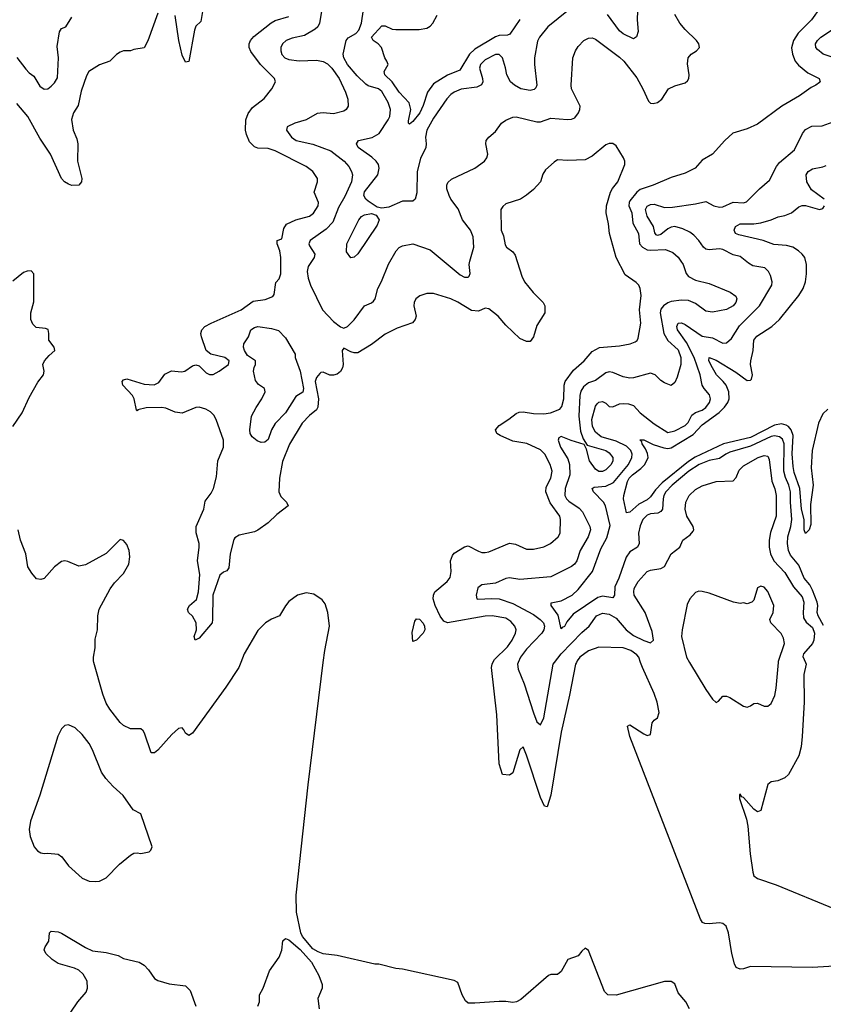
# Model space of a CAD drawing. Header units: inches. Extents: x 1694797 to 1849917, y 907313 to 1017959.
# Tile 32 of 256: x 1722107 to 1726773, y 918016 to 923731. Entities that reach past the tile are written whole.
import ezdxf

# ---------------------------------------------------------------- set-up
doc = ezdxf.new("R2010")
doc.units = ezdxf.units.IN
doc.header["$MEASUREMENT"] = 0
doc.layers.add('B7921', color=7, linetype='Continuous')
doc.layers.add('B7922', color=7, linetype='Continuous')

msp = doc.modelspace()

# ---------------------------------------------------------------- linework, layer by layer
at = {"layer": 'B7921', "color": 5}
for points, elevation in [([(1723391.1, 920000), (1723379.5, 919970), (1723304.1, 919855.9), (1723110, 919589.6), (1723090, 919576), (1723070, 919589), (1723060.9, 919610), (1723050, 919620.9), (1723030, 919616.3), (1722990, 919581.5), (1722910, 919490.9), (1722890, 919475.1), (1722870, 919476.2), (1722832.3, 919590), (1722823.5, 919603.5), (1722810, 919615.6), (1722750, 919615.6), (1722710, 919635.1), (1722690, 919651.8), (1722630, 919729.6), (1722610, 919764.5), (1722590, 919817), (1722538.5, 920000)], 920), ([(1725994.8, 917990), (1725974.5, 918030), (1725930, 918082.4), (1725910, 918134.7), (1725888.9, 918148.9), (1725850, 918148.4), (1725570, 918069.9), (1725521.2, 918070), (1725502.4, 918090), (1725410, 918329), (1725390, 918341.2), (1725370, 918325.2), (1725350, 918297.2), (1725290, 918276), (1725250, 918206.6), (1725230.3, 918189.7), (1725190, 918189.3), (1725177.5, 918182.5), (1725016.1, 918043.9), (1724990.5, 918029.5), (1724970, 918026), (1724930, 918032.7), (1724890, 918032.7), (1724750, 918022.7), (1724710, 918022.7), (1724695.3, 918035.3), (1724676.2, 918070), (1724650, 918142), (1724630, 918154), (1724330, 918219), (1724290, 918224), (1724191.6, 918248.4), (1724170, 918249), (1723950, 918299), (1723868.7, 918308.7), (1723840.4, 918320.4), (1723810, 918338), (1723750, 918409), (1723739.3, 918430), (1723715.1, 918550), (1723711.6, 918650), (1723781.1, 919290), (1723869.6, 920000)], 920), ([(1725338.9, 920000), (1725334.5, 919990), (1725299.7, 919810), (1725250, 919596), (1725190, 919229.3), (1725170, 919162), (1725153.7, 919166.3), (1725130, 919215.6), (1725050, 919462.9), (1725030, 919509.6), (1725010, 919492.3), (1724970, 919359.3), (1724950, 919346), (1724910, 919349.2), (1724891.8, 919411.8), (1724876.8, 919696.8), (1724846.8, 919970), (1724849.8, 919990), (1724854.7, 920000)], 880), ([(1725002.1, 920000), (1724998.1, 919990), (1725001.8, 919961.8), (1725035.6, 919875.6), (1725090, 919707.8), (1725110, 919655.6), (1725130, 919638.4), (1725150, 919678), (1725203.8, 919990), (1725211.5, 920000)], 860), ([(1727090, 918252.1), (1726710, 918229.7), (1726350, 918235.4), (1726310, 918220.9), (1726290, 918219.3), (1726266.2, 918230), (1726256.8, 918250), (1726241.6, 918310), (1726221.6, 918430), (1726208.2, 918470), (1726190, 918484.7), (1726170, 918488.9), (1726110, 918482.9), (1726084.7, 918484.7), (1726071.1, 918491.1), (1726060.5, 918510), (1725649.6, 919570), (1725635.3, 919630), (1725650, 919638.8), (1725730, 919584.9), (1725750, 919576), (1725770, 919582), (1725779, 919650), (1725790, 919664.7), (1725810, 919678), (1725819.5, 919710), (1725808, 919770), (1725790, 919819.3), (1725722.5, 919970), (1725711.8, 920000)], 880), ([(1725996.1, 920000), (1726090, 919842.8), (1726130, 919787), (1726150, 919768.2), (1726164.8, 919775.2), (1726190, 919804), (1726210, 919803.8), (1726230, 919797.6), (1726310, 919747), (1726330, 919741.6), (1726350, 919747.7), (1726370, 919762), (1726390, 919764.4), (1726430, 919746.7), (1726450, 919746), (1726470, 919762), (1726491.6, 919808.4), (1726499.3, 919850), (1726512.1, 920000)], 880), ([(1726668.6, 920000), (1726672.7, 919990), (1726658.6, 919930), (1726662.3, 919770), (1726650.7, 919570), (1726644.5, 919510), (1726630, 919457.3), (1726570, 919350.6), (1726550, 919330.5), (1726507.7, 919312.3), (1726470, 919307.7), (1726450, 919291), (1726410, 919141), (1726390, 919133.4), (1726370, 919148), (1726310, 919216.3), (1726300.4, 919220.4), (1726290, 919236), (1726286, 919234), (1726285.6, 919210), (1726326, 919090), (1726333.6, 919050), (1726347, 918890), (1726362.5, 918782.5), (1726370, 918762), (1726390, 918745.2), (1726498, 918710), (1726838, 918570)], 860), ([(1722403.9, 917970), (1722444.4, 918030), (1722493.1, 918086.9), (1722500.6, 918110), (1722498.4, 918150), (1722476.5, 918190), (1722450, 918213.3), (1722425.2, 918225.2), (1722330, 918252.7), (1722295.9, 918275.9), (1722259.5, 918310), (1722250, 918332), (1722254.5, 918350), (1722277.1, 918382.9), (1722280.9, 918430), (1722290, 918440.7), (1722330, 918437), (1722350, 918428.8), (1722490, 918344.9), (1722530, 918325.7), (1722610, 918316.9), (1722678.4, 918298.4), (1722710, 918282.4), (1722800.9, 918260.9), (1722830, 918243), (1722856.1, 918216.1), (1722890, 918166), (1722910, 918154), (1722975.2, 918135.2), (1723070, 918122.8), (1723097, 918097), (1723130, 918004.7)], 920), ([(1723490, 918006), (1723498.9, 918030), (1723498.9, 918070), (1723521.3, 918110), (1723558.4, 918210), (1723614.5, 918290), (1723629.4, 918330), (1723635.3, 918384.7), (1723650, 918398), (1723670, 918390.6), (1723734.7, 918334.7), (1723801.1, 918261.1), (1723843, 918183), (1723862.8, 918130), (1723862.8, 918110), (1723839.1, 918050), (1723845.5, 917990)], 920)]:
    msp.add_lwpolyline(points, dxfattribs=dict(at, elevation=elevation))
at = {"layer": 'B7921', "color": 5, "elevation": 940}
msp.add_lwpolyline([(1722390, 919639), (1722370, 919634), (1722350, 919615.3), (1722328.5, 919571.5), (1722224.9, 919230), (1722170, 919078), (1722163, 919030), (1722168.2, 918990), (1722190.6, 918930.6), (1722210, 918906), (1722230, 918894.8), (1722250, 918890.8), (1722270, 918893.4), (1722330, 918887), (1722352.8, 918872.8), (1722390, 918820.4), (1722470, 918747.7), (1722510, 918730.4), (1722550, 918728.2), (1722570, 918730.5), (1722609.2, 918750), (1722686.6, 918830), (1722750, 918882), (1722770, 918894), (1722790, 918895.5), (1722810, 918890.7), (1722858.6, 918901.4), (1722869.3, 918910.7), (1722876, 918930), (1722810, 919121.2), (1722765.2, 919145.2), (1722708.5, 919228.4), (1722650, 919280.7), (1722607, 919327), (1722583.1, 919363.1), (1722530, 919492.3), (1722510, 919529.4), (1722470, 919582.7), (1722430, 919621.2)], close=True, dxfattribs=at)
at = {"layer": 'B7922', "color": 5}
for points, elevation in [([(1723180.6, 923850), (1723159.3, 923720.7), (1723130, 923694), (1723122.6, 923670), (1723090, 923488.7), (1723070, 923484), (1723050, 923525.2), (1723030.8, 923610.8), (1723010, 923755.3)], 880), ([(1723862, 923790), (1723847.7, 923710), (1723837.3, 923690), (1723823.4, 923676.6), (1723761.3, 923638.7), (1723690, 923623), (1723655.1, 923610), (1723632.4, 923590), (1723624.2, 923570), (1723623.5, 923550), (1723629.3, 923529.2), (1723645.7, 923510), (1723670, 923499.5), (1723730, 923492.4), (1723830, 923496.9), (1723870, 923488.7), (1723895.1, 923475.1), (1723919.5, 923450), (1723961.6, 923390), (1723999.4, 923310), (1724013.1, 923270), (1724014.7, 923230), (1724002.4, 923210), (1723990, 923200.3), (1723930, 923185), (1723870, 923191), (1723833.5, 923186.5), (1723770, 923150.2), (1723703.7, 923130), (1723659.3, 923110), (1723657, 923090), (1723684.8, 923050), (1723712.8, 923030), (1723810, 923008.2), (1723914.2, 922970), (1723990.8, 922910), (1724018.2, 922878.2), (1724034.3, 922850), (1724038.5, 922830), (1724033.3, 922790), (1723994.6, 922705.4), (1723958.6, 922641.4), (1723924.4, 922555.6), (1723885.8, 922514.2), (1723793.3, 922450), (1723786, 922430), (1723790, 922418), (1723821.5, 922370), (1723817.2, 922350), (1723781.9, 922298.1), (1723776.6, 922270), (1723781.9, 922230), (1723794.8, 922190), (1723866.1, 922046.1), (1723930, 921979.2), (1723970, 921948.6), (1723990, 921940.9), (1724010, 921949.7), (1724050, 921988.2), (1724110, 922069.7), (1724150, 922087.2), (1724162, 922098), (1724170.3, 922110), (1724187.1, 922170), (1724208.2, 922211.8), (1724247.5, 922312.5), (1724293.6, 922390), (1724310, 922408.5), (1724330, 922418.2), (1724390, 922430.8), (1724490, 922394.7), (1724664.2, 922250), (1724690, 922236.4), (1724710, 922236.2), (1724717.1, 922242.9), (1724722, 922258), (1724717.1, 922310), (1724719.7, 922330), (1724744.5, 922410), (1724740.2, 922470), (1724724, 922510), (1724678, 922570), (1724652.8, 922632.8), (1724610.3, 922690), (1724600.8, 922710), (1724587.6, 922750), (1724587.2, 922770), (1724593.1, 922786.9), (1724614.5, 922805.5), (1724748.7, 922870), (1724804.9, 922910), (1724819.3, 922930), (1724824.4, 922950), (1724813.4, 923010), (1724816.3, 923030), (1724830.7, 923050), (1724870, 923082), (1724903.7, 923130), (1724930, 923148), (1724970, 923166), (1724990, 923168), (1725110, 923137.6), (1725130, 923138.7), (1725190, 923158.5), (1725287.9, 923152.1), (1725310, 923153.3), (1725330, 923162), (1725352, 923190), (1725359.5, 923210), (1725360.3, 923230), (1725311.4, 923330), (1725309.1, 923350.9), (1725318.7, 923510), (1725333.4, 923550), (1725350, 923576.2), (1725381.6, 923610), (1725410, 923623.5), (1725430, 923625.1), (1725450, 923618.3), (1725590, 923513), (1725613.7, 923490), (1725690, 923392.9), (1725725.6, 923330), (1725757.6, 923257.6), (1725770, 923246), (1725784, 923244), (1725810, 923251.1), (1725835.3, 923270), (1725874, 923330), (1725910, 923347.6), (1725970, 923363.6), (1725984.2, 923375.8), (1725992, 923390), (1725993.4, 923410), (1725984.9, 923475.1), (1725988, 923510), (1726004.9, 923530), (1726036.3, 923550), (1726053, 923570), (1726050.5, 923590), (1726037.1, 923610), (1725970, 923673.7), (1725940.3, 923710), (1725910, 923762)], 860), ([(1725293.8, 923786.2), (1725174.3, 923690), (1725125.2, 923630), (1725114.2, 923605.8), (1725096.1, 923510), (1725096.3, 923470), (1725109.2, 923350.8), (1725104.5, 923335.5), (1725094.7, 923325.3), (1725070, 923320.3), (1725016, 923330), (1724980.5, 923350), (1724956.4, 923370), (1724935.7, 923410), (1724928.5, 923451.5), (1724910, 923509.6), (1724890, 923528.5), (1724870, 923528.8), (1724810, 923498.6), (1724782, 923470), (1724776.9, 923450), (1724794.9, 923390), (1724795.6, 923370), (1724787.8, 923352.2), (1724760.7, 923339.3), (1724670, 923327), (1724630, 923310.8), (1724610, 923296.1), (1724587.5, 923272.5), (1724510, 923158.8), (1724470.8, 923090), (1724462.5, 923050), (1724468, 923010), (1724466, 922990), (1724433.9, 922926.1), (1724414.5, 922850), (1724413.4, 922726.6), (1724403, 922690), (1724390, 922678.4), (1724330, 922676.9), (1724250, 922642.2), (1724210, 922637.1), (1724182.4, 922642.4), (1724130, 922678.3), (1724116, 922690), (1724104.9, 922710), (1724110, 922731), (1724186.8, 922830), (1724195, 922870), (1724189.9, 922889.9), (1724176.5, 922910), (1724152.3, 922932.3), (1724072.6, 922990), (1724061.7, 923010), (1724074.5, 923030), (1724152.9, 923047.1), (1724194, 923070), (1724246.8, 923150), (1724255.6, 923170), (1724259.9, 923210), (1724247.2, 923250), (1724210, 923313.3), (1724189.5, 923329.5), (1724130, 923347.2), (1724116.2, 923356.2), (1724065.9, 923405.9), (1724010.5, 923470), (1723989.2, 923510), (1723984.6, 923530), (1724002.6, 923610), (1724014.1, 923625.9), (1724058, 923650), (1724076.2, 923670), (1724092.4, 923710), (1724104.1, 923790)], 840), ([(1726755.6, 923804.4), (1726703.7, 923730), (1726627, 923653), (1726598.7, 923610), (1726587.6, 923567.6), (1726594.6, 923530), (1726609.9, 923489.9), (1726628, 923468), (1726682.3, 923422.3), (1726749.3, 923390), (1726753.6, 923370), (1726750, 923366), (1726729.2, 923350), (1726701.8, 923338.2), (1726635.1, 923290), (1726531.3, 923228.7), (1726390, 923124.8), (1726330, 923097.7), (1726247.4, 923072.6), (1726201.3, 923030), (1726129.8, 922950.2), (1726070, 922916.5), (1726029.5, 922870), (1725970, 922840.2), (1725890, 922815), (1725785.1, 922770), (1725710, 922745.5), (1725689.2, 922730.8), (1725650, 922679.3), (1725644.8, 922670), (1725643.7, 922650), (1725660.6, 922610), (1725667.7, 922550), (1725698.8, 922490), (1725706.2, 922430), (1725722.6, 922410), (1725750, 922395.7), (1725770, 922393.2), (1725856.6, 922396.7), (1725899, 922379), (1725930, 922352.1), (1725946.2, 922330), (1725958.2, 922310), (1725977.3, 922257.3), (1725990, 922240.4), (1726030, 922219.8), (1726110, 922199.3), (1726231.6, 922150), (1726265.7, 922125.7), (1726270.7, 922110), (1726264.1, 922090), (1726248.6, 922070), (1726210, 922047.9), (1726130, 922032.6), (1726090, 922039.2), (1726030, 922083.2), (1725990, 922101.2), (1725950, 922103.5), (1725890, 922095.1), (1725870, 922088.4), (1725844.3, 922070), (1725829.9, 922050), (1725825.6, 922030), (1725847.2, 921910), (1725869.3, 921869.3), (1725930, 921814.2), (1725946.4, 921770), (1725946, 921730), (1725923.9, 921656.1), (1725910, 921624.9), (1725890, 921608), (1725850, 921623.6), (1725830, 921636.5), (1725796.1, 921670), (1725770, 921680.1), (1725670, 921652.4), (1725650, 921650.9), (1725610, 921657.7), (1725550, 921684.1), (1725530, 921687), (1725510, 921680.9), (1725450, 921637.2), (1725410, 921622.6), (1725380.4, 921599.6), (1725365.7, 921574.3), (1725359.7, 921550), (1725353.5, 921430), (1725363.1, 921343.1), (1725378.7, 921298.7), (1725402, 921262), (1725509.7, 921230), (1725530, 921216.5), (1725550.6, 921190), (1725551.2, 921170), (1725541, 921150), (1725510, 921119), (1725490, 921108.9), (1725470, 921109.5), (1725450, 921121.8), (1725415.1, 921170), (1725397.3, 921237.3), (1725384.6, 921264.6), (1725308.1, 921288.1), (1725250, 921311.9), (1725236.3, 921303.7), (1725234.2, 921290), (1725246.7, 921250), (1725290, 921181.8), (1725300.1, 921150), (1725301, 921090), (1725274.3, 921010), (1725271.2, 920970), (1725281.3, 920950), (1725295.5, 920935.5), (1725355.1, 920895.1), (1725374.2, 920874.2), (1725417.7, 920790), (1725422, 920770), (1725407.5, 920730), (1725360.8, 920650), (1725342.6, 920590), (1725327.8, 920570), (1725310, 920557.8), (1725190, 920497.1), (1725010, 920480.8), (1724950, 920491.9), (1724930, 920487.7), (1724870, 920460.1), (1724789.4, 920450), (1724767, 920433), (1724756.4, 920390), (1724762, 920370), (1724767.7, 920367.7), (1724848.4, 920371.6), (1724890, 920368.5), (1724970, 920343.1), (1725090, 920278), (1725129.2, 920250), (1725147.9, 920230), (1725154.2, 920210), (1725150.4, 920190), (1725139, 920170), (1725050, 920077.9), (1725013.9, 920030), (1725002.1, 920000)], 860), ([(1725695.3, 923835.3), (1725691.5, 923730), (1725696.9, 923663.1), (1725688.5, 923631.5), (1725670, 923620.7), (1725610, 923648.2), (1725590, 923666.3), (1725520.5, 923760.5)], 840), ([(1722910, 923769.3), (1722851.5, 923608.5), (1722830, 923566.9), (1722770, 923558.4), (1722750, 923549.6), (1722710, 923549.6), (1722690, 923541.6), (1722670, 923529.6), (1722630, 923489.5), (1722570, 923468.5), (1722508.9, 923430), (1722494.5, 923405.5), (1722464.3, 923315.7), (1722447.8, 923232.2), (1722419.5, 923190), (1722409.1, 923150.9), (1722418.2, 923090), (1722438.8, 923038.8), (1722445, 923010), (1722442.2, 922910), (1722467.4, 922810), (1722466.7, 922790), (1722450, 922769.8), (1722411, 922769), (1722390, 922776.4), (1722367.1, 922790), (1722350, 922809.7), (1722286.4, 922950), (1722223.9, 923043.9), (1722154, 923170), (1722090, 923243.7)], 880), ([(1722091.3, 923511.3), (1722142.9, 923442.9), (1722162.5, 923422.5), (1722190, 923404), (1722225.2, 923345.2), (1722250, 923327), (1722270, 923329.7), (1722290, 923344.7), (1722310, 923364.2), (1722326.8, 923393.2), (1722332.6, 923510), (1722324.2, 923575.8), (1722339.3, 923660.7), (1722350, 923679), (1722376, 923690), (1722410, 923745.2)], 860), ([(1724854.7, 920000), (1724863.1, 920016.9), (1724939.3, 920090), (1724966.3, 920130), (1724985.3, 920170), (1724989.8, 920190), (1724980.9, 920210), (1724958, 920238), (1724930, 920256.5), (1724850, 920271.2), (1724810, 920269.2), (1724590, 920231.1), (1724570, 920240.2), (1724548.2, 920268.2), (1724519.1, 920330), (1724508, 920370), (1724508.7, 920391.3), (1724517.8, 920410), (1724588.4, 920470), (1724606, 920494), (1724611.4, 920528.6), (1724607.9, 920590), (1724619.3, 920620.7), (1724630, 920634.6), (1724690, 920672), (1724710, 920677.4), (1724770, 920645.8), (1724790, 920638.8), (1724810, 920638.2), (1724830, 920641.8), (1724950, 920693.2), (1724986.2, 920686.2), (1725050, 920656.9), (1725090, 920658.4), (1725150, 920671.9), (1725188, 920690), (1725233.1, 920730), (1725244.2, 920750), (1725247, 920830), (1725242.9, 920850), (1725186.7, 920926.7), (1725161.4, 920990), (1725163, 921017), (1725190.5, 921070), (1725198.1, 921110), (1725186, 921150), (1725155.8, 921210), (1725130, 921235.2), (1725051.7, 921271.7), (1724970, 921284), (1724897.4, 921317.5), (1724876.9, 921330), (1724869.7, 921350), (1724890, 921376.5), (1724947.6, 921412.4), (1724990, 921445.3), (1725007.6, 921452.4), (1725030, 921454.5), (1725090, 921444.6), (1725150, 921443.5), (1725189.3, 921450), (1725243.6, 921470), (1725254.2, 921485.8), (1725266.3, 921530), (1725267.9, 921610), (1725273.9, 921630), (1725323.2, 921696.8), (1725385.1, 921750), (1725430, 921805.3), (1725472.4, 921827.6), (1725590, 921837.8), (1725650.9, 921849.1), (1725679.5, 921860.5), (1725691.1, 921868.9), (1725698.3, 921881.7), (1725713.6, 921970), (1725706.3, 922046.3), (1725714.6, 922130), (1725709.8, 922170), (1725701, 922190), (1725686.3, 922206.3), (1725622.3, 922250), (1725570.9, 922350), (1725532, 922490), (1725526.3, 922546.3), (1725512.4, 922610), (1725513.8, 922650), (1725536.8, 922730), (1725548.5, 922751.5), (1725580.4, 922790), (1725621.3, 922890), (1725621.3, 922910), (1725612.8, 922930), (1725570, 922998), (1725550, 923012), (1725530, 923012), (1725510, 923004.5), (1725430, 922939.7), (1725390, 922918.3), (1725290, 922913.3), (1725230, 922917), (1725210, 922904.5), (1725160.2, 922859.7), (1725144.9, 922835.1), (1725130.4, 922790), (1725090, 922745.6), (1725050, 922712), (1725014, 922690), (1724930, 922661.3), (1724912.4, 922647.6), (1724900.3, 922630), (1724903, 922510), (1724915.8, 922475.8), (1724924.9, 922424.9), (1724933.4, 922410), (1724970, 922383.8), (1724983.9, 922363.9), (1725022, 922242), (1725038.2, 922210), (1725088.2, 922148.2), (1725146.7, 922090), (1725155.8, 922070), (1725155.6, 922030), (1725110, 921955.6), (1725090, 921889.4), (1725070, 921862.9), (1725050, 921862.9), (1725010, 921879.7), (1724930, 921958), (1724885.1, 922010), (1724830, 922052.1), (1724810, 922056.4), (1724770, 922039.2), (1724730, 922043.7), (1724650, 922092), (1724610, 922109.8), (1724510, 922140.8), (1724470, 922142.4), (1724430, 922128.5), (1724407.6, 922110), (1724396.5, 922090), (1724394.9, 922070), (1724409.1, 922010), (1724403.6, 921990), (1724387.6, 921972.4), (1724299, 921941), (1724230, 921906.6), (1724150, 921846), (1724070, 921798), (1724050, 921797), (1724030, 921802.4), (1723990, 921824.7), (1723979.6, 921810), (1723985.7, 921730), (1723982, 921710), (1723970.1, 921689.9), (1723950, 921673.9), (1723930, 921668), (1723908, 921667.9), (1723870, 921684.5), (1723856, 921684), (1723850, 921678), (1723830, 921654), (1723823.6, 921630), (1723842.7, 921530), (1723838.3, 921481.7), (1723830, 921465.7), (1723790, 921433.3), (1723748.1, 921390), (1723673.2, 921266.8), (1723632.7, 921167.3), (1723616.1, 921070), (1723610.8, 920990.8), (1723623.4, 920963.4), (1723655.8, 920930), (1723666, 920910), (1723600.6, 920859.4), (1723550, 920809.8), (1723490, 920767.6), (1723470, 920758), (1723381.4, 920738.6), (1723356.7, 920723.3), (1723350, 920714), (1723329.2, 920630.8), (1723321.7, 920550), (1723310, 920531), (1723290, 920524.8), (1723270, 920507.2), (1723227.9, 920390), (1723227.5, 920250), (1723223.8, 920230), (1723150, 920140.7), (1723126, 920130), (1723120.2, 920150), (1723134.6, 920190), (1723132.1, 920230), (1723110, 920269.8), (1723086.9, 920290), (1723081.4, 920310), (1723092.8, 920330), (1723134.2, 920365.8), (1723146.1, 920410), (1723152.9, 920510), (1723139.5, 920590), (1723149.8, 920670), (1723148.7, 920690), (1723131.8, 920751.8), (1723131.6, 920790), (1723176.8, 920890), (1723184, 920936), (1723218.1, 920981.9), (1723231.6, 921010), (1723250, 921077.3), (1723258, 921170), (1723289.8, 921250), (1723291.4, 921290), (1723248.7, 921410), (1723235.3, 921435.3), (1723215.1, 921455.1), (1723188.1, 921470), (1723150, 921481.7), (1723130, 921480.9), (1723050, 921447.9), (1723010, 921452.3), (1722955.8, 921475.8), (1722930, 921480.5), (1722841.5, 921478.5), (1722793.4, 921466.6), (1722790, 921460.9), (1722785.4, 921465.4), (1722772.2, 921530), (1722762.5, 921550), (1722705.5, 921610), (1722701.6, 921630), (1722710, 921640.6), (1722730, 921645.5), (1722830, 921615), (1722887.7, 921612.3), (1722915.7, 921624.3), (1722950, 921672.9), (1722988.1, 921691.9), (1723046.5, 921686.5), (1723066, 921690), (1723110, 921721.5), (1723130, 921728.1), (1723150, 921721.3), (1723190, 921681.4), (1723210, 921672.3), (1723230, 921672.1), (1723266, 921690), (1723320.2, 921730), (1723323.4, 921750), (1723298.3, 921770), (1723217.7, 921790), (1723189.9, 921809.9), (1723163.7, 921890), (1723159.6, 921910), (1723163.9, 921930), (1723182.9, 921950), (1723219.1, 921970), (1723392.8, 922047.2), (1723462.3, 922097.7), (1723533, 922107), (1723576.6, 922123.4), (1723584.9, 922135.1), (1723594.2, 922205.8), (1723613.8, 922226.2), (1723624.2, 922255.8), (1723624.2, 922350), (1723618.3, 922390), (1723602.6, 922430), (1723602.7, 922450), (1723630, 922459.1), (1723640.5, 922519.5), (1723656.1, 922543.9), (1723710, 922568.7), (1723790, 922591.4), (1723812.5, 922607.5), (1723839.4, 922650), (1723841.8, 922670), (1723817.8, 922730), (1723836.3, 922790), (1723836.3, 922810), (1723809.7, 922850), (1723770, 922879.7), (1723589.7, 922970), (1723550, 922983.2), (1723490, 922985.2), (1723470, 922993.2), (1723441.9, 923021.9), (1723423.7, 923063.7), (1723418.6, 923090), (1723419.9, 923150), (1723433.4, 923186.6), (1723459.4, 923220.6), (1723527.2, 923272.8), (1723571.3, 923330), (1723591.8, 923370), (1723586, 923390), (1723505.4, 923470), (1723450, 923545.6), (1723438.9, 923570), (1723439.3, 923590), (1723447.3, 923610), (1723466.5, 923633.5), (1723567, 923713), (1723590, 923725.6), (1723670.5, 923749.6)], 880), ([(1725010, 923731.7), (1724953.7, 923646.3), (1724938.7, 923641.3), (1724890, 923639.2), (1724870, 923631.2), (1724750, 923559.1), (1724719, 923530), (1724661.9, 923438.1), (1724590, 923409.1), (1724510, 923358.2), (1724475.4, 923310), (1724450, 923233.3), (1724430, 923190.8), (1724390, 923139.3), (1724370, 923124.7), (1724365.3, 923130), (1724364.9, 923144.9), (1724378, 923210), (1724369.1, 923249.1), (1724310, 923309.9), (1724270.3, 923370.3), (1724226.2, 923410), (1724222.8, 923430), (1724245.6, 923470), (1724238.8, 923490), (1724228, 923510), (1724208.6, 923570), (1724189.1, 923590), (1724159.8, 923610), (1724149.9, 923630), (1724210, 923694.7), (1724230, 923696.3), (1724270, 923675.1), (1724290, 923673.4), (1724426.2, 923673.8), (1724470, 923680.9), (1724490, 923693), (1724506.2, 923710), (1724530, 923756.5)], 820), ([(1726836.4, 923510), (1726770.8, 923530.8), (1726738.2, 923558.2), (1726729.8, 923570), (1726727.5, 923590), (1726738.2, 923610), (1726757.7, 923630), (1726820.5, 923670)], 840), ([(1726773.9, 920213.9), (1726742.2, 920270), (1726737.4, 920290), (1726740.1, 920330), (1726736, 920350), (1726710, 920419.1), (1726693.4, 920450), (1726661.7, 920490), (1726630, 920565), (1726582.1, 920622.1), (1726570.5, 920650.5), (1726564.8, 920690), (1726566, 920730), (1726583.7, 920790), (1726590.3, 920830), (1726581.5, 920930), (1726581.9, 920990), (1726572.5, 921030), (1726553.3, 921073.3), (1726543, 921110), (1726545.1, 921270), (1726535.6, 921295.6), (1726518.4, 921310), (1726490, 921315.2), (1726470, 921311.9), (1726350, 921254.7), (1726230, 921220.1), (1726207.6, 921210), (1726170, 921183.2), (1726110, 921172.4), (1726051.8, 921150), (1725992.3, 921110), (1725896.1, 921030), (1725859.1, 920990), (1725847.6, 920970), (1725842.3, 920950), (1725839.9, 920890), (1725830, 920875.4), (1725812.5, 920867.5), (1725770, 920863.1), (1725750, 920855.1), (1725725.4, 920830), (1725710, 920792.6), (1725700.5, 920750), (1725703.5, 920690), (1725693.6, 920670), (1725650, 920641.7), (1725628.5, 920611.5), (1725586, 920490), (1725561.8, 920438.2), (1725560.2, 920390), (1725550, 920376.1), (1725490, 920384.7), (1725463.4, 920376.6), (1725320.5, 920279.5), (1725283.5, 920236.5), (1725270, 920209.8), (1725256.1, 920203.9), (1725250, 920195.1), (1725234.3, 920274.3), (1725193.6, 920330), (1725192.9, 920347.1), (1725250, 920357.4), (1725314.2, 920390), (1725350, 920422.9), (1725431.7, 920528.3), (1725480.9, 920659.1), (1725516, 920724), (1725534.3, 920794.3), (1725507.8, 920910), (1725496.8, 920930), (1725438.5, 920990), (1725429.8, 921010.2), (1725442.3, 921017.7), (1725510, 921024), (1725555.5, 921044.5), (1725640.9, 921150), (1725661.7, 921190), (1725662, 921210), (1725655.3, 921230), (1725630, 921256.3), (1725570, 921285), (1725482.2, 921310), (1725450, 921337.5), (1725433.6, 921370), (1725429.5, 921410), (1725450, 921487), (1725458.9, 921501.1), (1725470, 921511.5), (1725490, 921514.6), (1725510, 921505.8), (1725530, 921485.5), (1725550, 921484.7), (1725590, 921500.9), (1725610, 921503.9), (1725641, 921501), (1725671.2, 921491.2), (1725709.5, 921449.6), (1725790, 921384.8), (1725870, 921335.4), (1725910, 921344.2), (1725970, 921374.8), (1725987.5, 921392.5), (1726010, 921435.8), (1726029.9, 921450.1), (1726070, 921463.9), (1726090, 921480.8), (1726111.1, 921510), (1726117.6, 921530), (1726112.8, 921552.8), (1726080.3, 921590), (1726069.3, 921609.3), (1726057.4, 921670), (1726023.1, 921770), (1725977.9, 921857.9), (1725926.5, 921930), (1725922.8, 921950), (1725929, 921970), (1725950, 921971.8), (1725970, 921962), (1726070, 921894.1), (1726130, 921884.4), (1726190, 921853.8), (1726210, 921855.2), (1726239.9, 921880.1), (1726285.7, 921954.3), (1726401.5, 922070), (1726472.8, 922190), (1726475.8, 922210), (1726466.7, 922246.7), (1726454.3, 922270), (1726434, 922290), (1726362.5, 922302.5), (1726337.3, 922317.3), (1726290, 922355.8), (1726250, 922366), (1726190, 922396.8), (1726170, 922400.3), (1726110, 922395.5), (1726090, 922399.8), (1726076.8, 922410), (1726050, 922449.7), (1726021, 922481), (1725998.4, 922498.4), (1725957.8, 922517.8), (1725910, 922529.9), (1725890, 922527.6), (1725870, 922517.4), (1725830, 922484.4), (1725810, 922478.7), (1725803, 922483), (1725794.7, 922494.7), (1725787.1, 922530), (1725749.3, 922590.7), (1725741.2, 922630), (1725750, 922649.1), (1725770, 922658.7), (1725790, 922659.3), (1725850, 922641.6), (1725897.6, 922642.4), (1726030, 922661.7), (1726090, 922675.2), (1726137.6, 922650), (1726170, 922642.2), (1726190, 922643.9), (1726250, 922671.9), (1726310, 922668), (1726325.9, 922674.1), (1726402.4, 922750), (1726460.3, 922799.7), (1726501.1, 922878.9), (1726518.8, 922901.2), (1726605.3, 922974.7), (1726651.1, 923070), (1726670, 923093.1), (1726706.3, 923113.7), (1726765.2, 923114.8), (1726830, 923137.8)], 840), ([(1726778, 922690), (1726703.2, 922743.2), (1726677, 922790), (1726673.3, 922830), (1726684.1, 922850), (1726710, 922865.9), (1726770, 922876.8), (1726790, 922885)], 820), ([(1726798.7, 921470), (1726770, 921442.5), (1726744.5, 921390), (1726708.6, 921230), (1726702.5, 921130), (1726713, 921030), (1726697.9, 920917.9), (1726700, 920800), (1726690.4, 920769.6), (1726670, 920749.2), (1726660.5, 920770), (1726660.5, 920830), (1726645.3, 920890), (1726635.9, 921010), (1726603.5, 921103.5), (1726596.8, 921136.8), (1726591.9, 921211.9), (1726598.3, 921318.3), (1726586.8, 921350), (1726570.2, 921370.2), (1726557.7, 921377.7), (1726530, 921384.9), (1726490, 921378.1), (1726350, 921306.7), (1726192.3, 921270), (1726028.4, 921191.6), (1725990, 921167), (1725837, 921043), (1725798.5, 921001.5), (1725770, 920961.5), (1725750, 920944), (1725700.8, 920919.2), (1725650, 920873), (1725630, 920869.5), (1725612.9, 920950), (1725614.1, 920970), (1725635.2, 921050), (1725645.3, 921070), (1725664, 921090), (1725713.6, 921126.4), (1725735.8, 921150), (1725755.6, 921190), (1725752.3, 921212.3), (1725740.2, 921240.2), (1725721.5, 921270), (1725719.9, 921279.9), (1725707.6, 921292.4), (1725730, 921291.5), (1725785.7, 921265.7), (1725845.8, 921245.8), (1725870, 921242.9), (1725890, 921246.7), (1726017.4, 921322.6), (1726070, 921380.3), (1726168.2, 921451.8), (1726199, 921481), (1726219.1, 921510), (1726226.1, 921530), (1726224.1, 921570), (1726207.8, 921610), (1726191.8, 921631.8), (1726152.6, 921670), (1726128.7, 921710), (1726108.1, 921750), (1726110, 921770.2), (1726150, 921753.9), (1726264.2, 921684.2), (1726330, 921637.3), (1726350, 921638.7), (1726354.9, 921645.1), (1726361.2, 921670), (1726350.5, 921730), (1726351.1, 921750), (1726365.5, 921810), (1726369.9, 921870.1), (1726386.7, 921893.3), (1726473.8, 921950), (1726518.7, 921990), (1726631.2, 922130), (1726654.9, 922170), (1726668.2, 922210), (1726675.2, 922255.2), (1726674.5, 922310), (1726664.8, 922350), (1726649.8, 922370), (1726627.8, 922390), (1726595.3, 922410), (1726559.7, 922419.7), (1726485.4, 922425.4), (1726424.2, 922450), (1726281.3, 922481.3), (1726263.4, 922490), (1726259.6, 922499.6), (1726256, 922510), (1726263.2, 922530), (1726290, 922546.1), (1726370, 922547), (1726410, 922552.2), (1726470.3, 922569.7), (1726510, 922586.6), (1726550, 922593.6), (1726587.2, 922610), (1726630, 922645.6), (1726650, 922651.8), (1726670, 922651.9), (1726749.8, 922630.2), (1726770, 922634.6), (1726780.3, 922650)], 820), ([(1722067.1, 921370), (1722121.8, 921450), (1722162, 921538), (1722212.7, 921627.3), (1722244.7, 921670), (1722249.6, 921690), (1722241.7, 921730), (1722250.9, 921750), (1722278.3, 921781.7), (1722311.6, 921810), (1722307, 921830), (1722276.9, 921870), (1722277.4, 921910), (1722272.6, 921932.6), (1722258, 921938), (1722203.8, 921943.8), (1722183.5, 921963.5), (1722171.6, 921990), (1722171.1, 922030), (1722190, 922094), (1722190, 922255.3), (1722173.3, 922273.3), (1722150, 922272.3), (1722130, 922262.7), (1722067, 922213)], 920), ([(1725211.5, 920000), (1725250, 920049.9), (1725370, 920174), (1725412.4, 920210), (1725456.4, 920270), (1725490, 920286.2), (1725530, 920280.7), (1725570, 920257.3), (1725628.8, 920188.8), (1725670, 920156.7), (1725730, 920127.3), (1725770, 920114.7), (1725787.4, 920130), (1725779.2, 920179.2), (1725738.6, 920290), (1725675.3, 920390), (1725671.8, 920410), (1725675.2, 920430), (1725696.9, 920470), (1725750, 920527.4), (1725770, 920536.2), (1725830, 920544.6), (1725850, 920556.8), (1725889, 920630), (1725940.5, 920670), (1725957.3, 920710), (1725999.5, 920740.5), (1726016.9, 920763.1), (1726020.3, 920770), (1726016.5, 920790), (1725980.2, 920850), (1725970.2, 920889.8), (1725974.4, 920930), (1725994.4, 920970), (1726030, 921003.7), (1726070, 921024.9), (1726150, 921051), (1726250, 921054.8), (1726266.7, 921073.3), (1726284.6, 921115.4), (1726310, 921141.8), (1726394.4, 921190), (1726430, 921200.8), (1726450, 921198.3), (1726459.1, 921179.1), (1726472.9, 921052.9), (1726491.4, 921008.6), (1726499.3, 920970), (1726499.6, 920850), (1726466, 920754), (1726458.6, 920710), (1726458.3, 920670), (1726465.2, 920630), (1726485.4, 920590), (1726550, 920522.4), (1726599.7, 920439.7), (1726650, 920380.3), (1726660.3, 920350), (1726655, 920290), (1726658.2, 920258.3), (1726673.9, 920233.9), (1726710, 920202.4), (1726721.1, 920170), (1726716.9, 920130), (1726709.6, 920110.4), (1726657, 920050), (1726654.6, 920034.6), (1726668.6, 920000)], 860), ([(1722538.5, 920000), (1722535.7, 920010), (1722535.3, 920030), (1722545.7, 920085.7), (1722544.9, 920135.1), (1722558.3, 920190), (1722560.5, 920270), (1722568, 920310), (1722632.7, 920427.3), (1722658.3, 920461.7), (1722710, 920516.3), (1722740.7, 920570), (1722746.8, 920613.2), (1722742, 920650), (1722730, 920684), (1722710, 920709), (1722690, 920713.2), (1722610, 920633.2), (1722490, 920566), (1722450, 920559.3), (1722386.3, 920586.3), (1722370, 920589.3), (1722350, 920586), (1722310, 920555.1), (1722250, 920487), (1722230, 920480.9), (1722205.1, 920485.1), (1722177.5, 920517.5), (1722155.1, 920555.1), (1722142.9, 920630), (1722112.7, 920710), (1722099, 920770)], 920), ([(1726512.1, 920000), (1726512.8, 920007.2), (1726547.6, 920110), (1726541.6, 920141.6), (1726528.2, 920168.2), (1726467, 920230), (1726462, 920250), (1726481.3, 920290), (1726486, 920330), (1726450, 920412.7), (1726430, 920436.2), (1726410, 920443.7), (1726390, 920432.7), (1726370, 920362), (1726358, 920350), (1726330, 920340.9), (1726310, 920346), (1726290, 920342), (1726250.5, 920349.5), (1726110, 920402.2), (1726070, 920411.5), (1726050, 920413.3), (1726030, 920405.6), (1725997, 920370), (1725982.5, 920337.5), (1725953, 920190), (1725949.3, 920150), (1725978.2, 920030), (1725996.1, 920000)], 880), ([(1723869.6, 920000), (1723878.3, 920070), (1723905.7, 920210), (1723895.4, 920290), (1723880.1, 920340.1), (1723864.2, 920364.2), (1723815.6, 920395.6), (1723770, 920403.6), (1723720.7, 920390), (1723670, 920353.3), (1723650, 920329.6), (1723616.4, 920270), (1723570, 920252.1), (1723534.4, 920230), (1723490, 920185.6), (1723410.3, 920050), (1723391.1, 920000)], 920), ([(1725711.8, 920000), (1725701.1, 920030), (1725690, 920044.2), (1725656, 920070), (1725610, 920085.4), (1725470, 920088.1), (1725410, 920067.9), (1725358.4, 920030), (1725343.2, 920010), (1725338.9, 920000)], 880)]:
    msp.add_lwpolyline(points, dxfattribs=dict(at, elevation=elevation))
for points, elevation in [([(1724030, 922348.7), (1724004.1, 922384.1), (1724006.9, 922430), (1724076.5, 922570), (1724091.8, 922588.2), (1724110, 922598.3), (1724150, 922606), (1724177, 922597), (1724193.4, 922570), (1724182.6, 922537.4), (1724070, 922371.8), (1724050, 922353.2)], 840), ([(1723510, 921277), (1723486, 921286), (1723456.9, 921310), (1723444.9, 921330), (1723443.5, 921350), (1723453.7, 921430), (1723479.5, 921480.5), (1723512.7, 921530), (1723531.8, 921571.8), (1723528.5, 921590), (1723493.8, 921613.8), (1723476.3, 921636.3), (1723465, 921690), (1723468.4, 921711.6), (1723477.2, 921730), (1723476.3, 921750), (1723430, 921781.1), (1723412.8, 921810), (1723406.6, 921830), (1723409.2, 921850), (1723436, 921890), (1723449.3, 921930), (1723470, 921944), (1723490, 921950.4), (1723570, 921939.1), (1723610, 921926.2), (1723650, 921884.7), (1723706.1, 921790), (1723706.5, 921770), (1723735.3, 921690), (1723755.9, 921590), (1723751.9, 921568.1), (1723710, 921543.1), (1723650.1, 921450), (1723590, 921387.6), (1723570, 921351.1), (1723550, 921293.5), (1723530, 921277.9)], 860), ([(1724390, 920122.7), (1724386.6, 920173.4), (1724400.3, 920239.7), (1724410, 920252.9), (1724427.9, 920252.1), (1724450, 920227.9), (1724457.8, 920210), (1724459.2, 920190), (1724450.5, 920169.5), (1724410, 920129.7)], 880)]:
    msp.add_lwpolyline(points, close=True, dxfattribs=dict(at, elevation=elevation))

doc.saveas('drawing.dxf')
